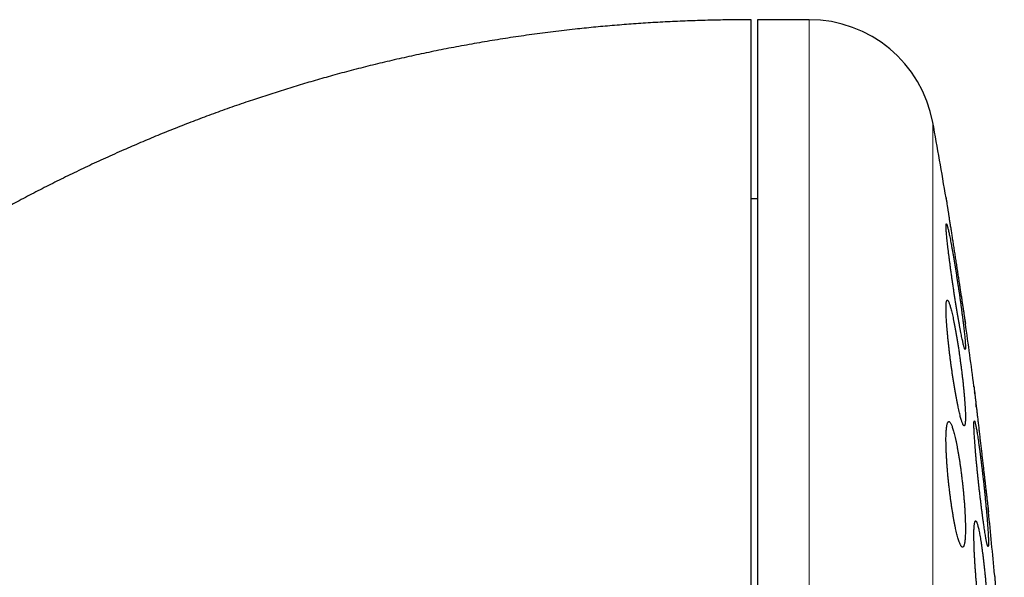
# Model space of a CAD drawing. Header units: millimetres. Extents: x 8 to 303, y 12 to 424.
# Tile 78 of 78: x 284 to 300, y 415 to 424. Entities that reach past the tile are written whole.
import ezdxf

# ---------------------------------------------------------------- set-up
doc = ezdxf.new("R2010")
doc.units = ezdxf.units.MM

msp = doc.modelspace()

# ---------------------------------------------------------------- linework, layer by layer
at = {"color": 7, "linetype": 'Continuous', "lineweight": 30}
for p, q in [((296.767, 424.075), (295.941, 424.075)), ((295.941, 424.075), (295.941, 392.075)), ((295.941, 421.225), (295.841, 421.225)), ((299.254, 419.238), (299.253, 419.241))]:
    msp.add_line(p, q, dxfattribs=at)
at = {"color": 252, "linetype": 'Continuous', "lineweight": 0}
for p, q in [((296.767, 392.075), (296.767, 424.075)), ((298.734, 393.714), (298.734, 422.436))]:
    msp.add_line(p, q, dxfattribs=at)
at = {"color": 7, "linetype": 'Continuous', "lineweight": 30}
for centre, radius, start, end in [((296.767, 422.075), 2, 10.3987, 90), ((220.477, 408.075), 79.564, 9.52332, 10.39867), ((220.477, 408.075), 79.564, 7.33922, 8.0659), ((220.477, 408.075), 79.564, 5.16579, 5.88928)]:
    msp.add_arc(centre, radius, start, end, dxfattribs=at)
for points, knots in [([(295.841, 424.075), (295.731, 424.074), (295.514, 424.073), (295.189, 424.067), (294.868, 424.057), (294.55, 424.044), (294.238, 424.026), (293.931, 424.005), (293.629, 423.981), (293.331, 423.954), (293.017, 423.922), (292.689, 423.883), (292.347, 423.839), (292.009, 423.79), (291.676, 423.737), (291.348, 423.68), (291.024, 423.62), (290.705, 423.556), (290.39, 423.488), (290.079, 423.418), (289.773, 423.344), (289.471, 423.267), (289.179, 423.188), (288.897, 423.108), (288.625, 423.028), (288.356, 422.945), (288.091, 422.86), (287.816, 422.769), (287.531, 422.67), (287.238, 422.565), (286.95, 422.456), (286.667, 422.346), (286.388, 422.233), (286.114, 422.118), (285.836, 421.998), (285.554, 421.872), (285.269, 421.74), (284.989, 421.605), (284.714, 421.47), (284.445, 421.333), (284.181, 421.194), (283.922, 421.054), (283.669, 420.914), (283.421, 420.772), (283.179, 420.63), (282.943, 420.489), (282.714, 420.348), (282.489, 420.206), (282.254, 420.055), (282.009, 419.894), (281.756, 419.722), (281.509, 419.551), (281.269, 419.38), (281.035, 419.21), (280.812, 419.044), (280.598, 418.882), (280.395, 418.724), (280.196, 418.567), (280.004, 418.411), (279.816, 418.257), (279.633, 418.105), (279.456, 417.954), (279.283, 417.804), (279.115, 417.657), (278.953, 417.513), (278.797, 417.371), (278.647, 417.232), (278.5, 417.096), (278.358, 416.961), (278.219, 416.828), (278.084, 416.696), (277.953, 416.567), (277.827, 416.441), (277.705, 416.318), (277.586, 416.197), (277.467, 416.074), (277.346, 415.948), (277.215, 415.809), (277.074, 415.658), (276.922, 415.493), (276.767, 415.322), (276.61, 415.145), (276.45, 414.963), (276.292, 414.78), (276.137, 414.598), (275.986, 414.417), (275.832, 414.231), (275.677, 414.039), (275.519, 413.842), (275.364, 413.644), (275.209, 413.444), (275.057, 413.244), (274.903, 413.038), (274.748, 412.828), (274.592, 412.612), (274.435, 412.391), (274.277, 412.165), (274.118, 411.933), (273.958, 411.696), (273.798, 411.455), (273.639, 411.21), (273.48, 410.961), (273.321, 410.707), (273.16, 410.446), (272.998, 410.177), (272.835, 409.9), (272.672, 409.618), (272.509, 409.33), (272.347, 409.037), (272.186, 408.741), (272.026, 408.439), (271.867, 408.132), (271.707, 407.817), (271.546, 407.493), (271.385, 407.16), (271.225, 406.821), (271.066, 406.475), (270.909, 406.123), (270.752, 405.764), (270.601, 405.409), (270.457, 405.06), (270.318, 404.716), (270.181, 404.367), (270.046, 404.012), (269.911, 403.651), (269.779, 403.284), (269.652, 402.921), (269.531, 402.564), (269.414, 402.212), (269.299, 401.855), (269.187, 401.493), (269.076, 401.126), (268.967, 400.754), (268.86, 400.376), (268.755, 399.993), (268.653, 399.606), (268.553, 399.212), (268.455, 398.814), (268.362, 398.418), (268.273, 398.025), (268.188, 397.635), (268.106, 397.241), (268.026, 396.841), (267.947, 396.429), (267.87, 396.003), (267.795, 395.564), (267.723, 395.119), (267.654, 394.669), (267.589, 394.214), (267.529, 393.762), (267.473, 393.314), (267.422, 392.87), (267.374, 392.421), (267.331, 391.968), (267.29, 391.509), (267.254, 391.046), (267.222, 390.578), (267.193, 390.105), (267.169, 389.628), (267.149, 389.148), (267.133, 388.667), (267.122, 388.184), (267.115, 387.697), (267.114, 387.37), (267.114, 387.206)], [0, 0, 0, 0, 0.006311, 0.012555, 0.018731, 0.024842, 0.030889, 0.036767, 0.042584, 0.048343, 0.054044, 0.060758, 0.067392, 0.073949, 0.08043, 0.086836, 0.09317, 0.099431, 0.105622, 0.111744, 0.117797, 0.123782, 0.129702, 0.135224, 0.140688, 0.146096, 0.151448, 0.156744, 0.162805, 0.168794, 0.174711, 0.180559, 0.186336, 0.192045, 0.197686, 0.203813, 0.209859, 0.215825, 0.221711, 0.227518, 0.233247, 0.238899, 0.244472, 0.249969, 0.255389, 0.260638, 0.265813, 0.270915, 0.275945, 0.28193, 0.28781, 0.293583, 0.29925, 0.304811, 0.310267, 0.315314, 0.320266, 0.325125, 0.329889, 0.334559, 0.339134, 0.343615, 0.348001, 0.352291, 0.356487, 0.360515, 0.36445, 0.368293, 0.372043, 0.375766, 0.379393, 0.382922, 0.386355, 0.38969, 0.3929, 0.396175, 0.399532, 0.402969, 0.407168, 0.411483, 0.415915, 0.420464, 0.425132, 0.429918, 0.434362, 0.438905, 0.443547, 0.448289, 0.453131, 0.458074, 0.462828, 0.467672, 0.472607, 0.477634, 0.482753, 0.487965, 0.49327, 0.498669, 0.504163, 0.509752, 0.515334, 0.52101, 0.526779, 0.532643, 0.53871, 0.544877, 0.551144, 0.557511, 0.563979, 0.570431, 0.576983, 0.583634, 0.590386, 0.59738, 0.60448, 0.611687, 0.619002, 0.626426, 0.63396, 0.641604, 0.648634, 0.655757, 0.662972, 0.670281, 0.677684, 0.685182, 0.692775, 0.69982, 0.706946, 0.714154, 0.721445, 0.728819, 0.736276, 0.743817, 0.751442, 0.759153, 0.766949, 0.774832, 0.782801, 0.790395, 0.798066, 0.805817, 0.813646, 0.821555, 0.83003, 0.838596, 0.847253, 0.856002, 0.864843, 0.873777, 0.882286, 0.890878, 0.899555, 0.908316, 0.917162, 0.926094, 0.935111, 0.944216, 0.953407, 0.962687, 0.971886, 0.981171, 0.990542, 1, 1, 1, 1]), ([(295.841, 412.868), (295.841, 413.021), (295.841, 413.325), (295.841, 413.776), (295.841, 414.222), (295.841, 414.663), (295.841, 415.097), (295.841, 415.518), (295.841, 415.924), (295.841, 416.315), (295.841, 416.699), (295.841, 417.077), (295.841, 417.456), (295.841, 417.834), (295.841, 418.21), (295.841, 418.577), (295.841, 418.934), (295.841, 419.282), (295.841, 419.613), (295.841, 419.929), (295.841, 420.228), (295.841, 420.517), (295.841, 420.797), (295.841, 421.072), (295.841, 421.341), (295.841, 421.604), (295.841, 421.854), (295.841, 422.092), (295.841, 422.317), (295.841, 422.526), (295.841, 422.718), (295.841, 422.895), (295.841, 423.06), (295.841, 423.212), (295.841, 423.356), (295.841, 423.489), (295.841, 423.612), (295.841, 423.719), (295.841, 423.813), (295.841, 423.893), (295.841, 423.957), (295.841, 424.007), (295.841, 424.043), (295.841, 424.065), (295.841, 424.075), (295.841, 424.074), (295.841, 424.073)], [0, 0, 0, 0, 0.023724, 0.047411, 0.071081, 0.094756, 0.118457, 0.142192, 0.164539, 0.186862, 0.209179, 0.231507, 0.253865, 0.277593, 0.301282, 0.324952, 0.348626, 0.372324, 0.396057, 0.418404, 0.440727, 0.463043, 0.485372, 0.50773, 0.531458, 0.555147, 0.578817, 0.602491, 0.626188, 0.649922, 0.672269, 0.694592, 0.716908, 0.739237, 0.761595, 0.785323, 0.809012, 0.832682, 0.856355, 0.880053, 0.903784, 0.926128, 0.94845, 0.970767, 0.993098, 1, 1, 1, 1]), ([(298.944, 421.238), (298.944, 421.238), (298.945, 421.236), (298.946, 421.228), (298.948, 421.217), (298.949, 421.208), (298.951, 421.196), (298.954, 421.179), (298.957, 421.154), (298.962, 421.124), (298.966, 421.096), (298.97, 421.073), (298.974, 421.049), (298.979, 421.016), (298.986, 420.971), (298.993, 420.922), (299, 420.88), (299.005, 420.847), (299.01, 420.813), (299.018, 420.766), (299.027, 420.706), (299.037, 420.644), (299.045, 420.592), (299.051, 420.551), (299.057, 420.511), (299.066, 420.456), (299.076, 420.387), (299.087, 420.318), (299.096, 420.261), (299.102, 420.218), (299.109, 420.175), (299.118, 420.118), (299.126, 420.063), (299.135, 420.008), (299.141, 419.967), (299.148, 419.926), (299.154, 419.885), (299.16, 419.845), (299.168, 419.793), (299.176, 419.743), (299.183, 419.695), (299.189, 419.66), (299.194, 419.625), (299.199, 419.592), (299.204, 419.559), (299.211, 419.518), (299.216, 419.48), (299.222, 419.445), (299.226, 419.42), (299.229, 419.396), (299.233, 419.374), (299.236, 419.353), (299.24, 419.328), (299.244, 419.301), (299.248, 419.279), (299.25, 419.265), (299.251, 419.256), (299.252, 419.249), (299.253, 419.243), (299.254, 419.239), (299.254, 419.239), (299.254, 419.238)], [0, 0, 0, 0, 0.02598, 0.052141, 0.065498, 0.07888, 0.092336, 0.105816, 0.131796, 0.157955, 0.171307, 0.184683, 0.198132, 0.211605, 0.237726, 0.264026, 0.277446, 0.29089, 0.304407, 0.317948, 0.344361, 0.370955, 0.384527, 0.398122, 0.411791, 0.425484, 0.452173, 0.479045, 0.492762, 0.506502, 0.520318, 0.534159, 0.560985, 0.574483, 0.588004, 0.601795, 0.615612, 0.629506, 0.643426, 0.670186, 0.683652, 0.697141, 0.710903, 0.724692, 0.738558, 0.752451, 0.77897, 0.792315, 0.805683, 0.819325, 0.832991, 0.846735, 0.860506, 0.88672, 0.913118, 0.9266, 0.940107, 0.953691, 0.9673, 0.983628, 1, 1, 1, 1]), ([(298.946, 421.226), (298.946, 421.227), (298.946, 421.23), (298.945, 421.234), (298.945, 421.238), (298.944, 421.238), (298.944, 421.238)], [0, 0, 0, 0, 0.068828, 0.342563, 0.670832, 1, 1, 1, 1]), ([(298.95, 420.824), (298.949, 420.824), (298.947, 420.823), (298.946, 420.816), (298.945, 420.805), (298.944, 420.789), (298.945, 420.77), (298.946, 420.746), (298.948, 420.717), (298.95, 420.685), (298.953, 420.65), (298.957, 420.61), (298.961, 420.567), (298.966, 420.521), (298.972, 420.472), (298.978, 420.419), (298.985, 420.365), (298.992, 420.307), (299, 420.248), (299.008, 420.186), (299.016, 420.123), (299.025, 420.058), (299.035, 419.992), (299.044, 419.926), (299.054, 419.858), (299.064, 419.791), (299.074, 419.723), (299.085, 419.656), (299.095, 419.59), (299.106, 419.524), (299.116, 419.46), (299.127, 419.397), (299.137, 419.337), (299.147, 419.278), (299.157, 419.222), (299.167, 419.169), (299.176, 419.119), (299.185, 419.072), (299.194, 419.029), (299.202, 418.989), (299.21, 418.953), (299.217, 418.922), (299.223, 418.894), (299.229, 418.871), (299.235, 418.853), (299.239, 418.839), (299.244, 418.829), (299.247, 418.824), (299.25, 418.824), (299.252, 418.828), (299.253, 418.836), (299.254, 418.849), (299.254, 418.867), (299.253, 418.888), (299.252, 418.914), (299.25, 418.944), (299.247, 418.978), (299.244, 419.015), (299.24, 419.056), (299.235, 419.101), (299.23, 419.148), (299.224, 419.199), (299.217, 419.252), (299.211, 419.309), (299.203, 419.367), (299.195, 419.427), (299.187, 419.49), (299.178, 419.553), (299.169, 419.619), (299.16, 419.685), (299.15, 419.752), (299.14, 419.819), (299.13, 419.887), (299.119, 419.954), (299.109, 420.022), (299.099, 420.088), (299.088, 420.152), (299.078, 420.216), (299.067, 420.278), (299.057, 420.338), (299.047, 420.395), (299.037, 420.45), (299.027, 420.502), (299.018, 420.55), (299.009, 420.596), (299.001, 420.638), (298.993, 420.675), (298.986, 420.709), (298.979, 420.739), (298.972, 420.764), (298.967, 420.785), (298.961, 420.802), (298.957, 420.815), (298.953, 420.823), (298.951, 420.823), (298.95, 420.824)], [0, 0, 0, 0, 0.010534, 0.021103, 0.031685, 0.042255, 0.052788, 0.063322, 0.073891, 0.084472, 0.095042, 0.105575, 0.116122, 0.126703, 0.137298, 0.14788, 0.158427, 0.169061, 0.17973, 0.190411, 0.201081, 0.211715, 0.222471, 0.233263, 0.244067, 0.254859, 0.265616, 0.276477, 0.287376, 0.298286, 0.309185, 0.320046, 0.33095, 0.341891, 0.352844, 0.363785, 0.374688, 0.38555, 0.396449, 0.407361, 0.41826, 0.429121, 0.439875, 0.450667, 0.461471, 0.472263, 0.483016, 0.493646, 0.504314, 0.514993, 0.52566, 0.53629, 0.546835, 0.557416, 0.568009, 0.578591, 0.589136, 0.59967, 0.610239, 0.620821, 0.631391, 0.641925, 0.652526, 0.663162, 0.67381, 0.684447, 0.695048, 0.705764, 0.716517, 0.727281, 0.738034, 0.748751, 0.759583, 0.770453, 0.781334, 0.792204, 0.803036, 0.813935, 0.824871, 0.83582, 0.846756, 0.857655, 0.868539, 0.87946, 0.890395, 0.901316, 0.912199, 0.922992, 0.933823, 0.944666, 0.955497, 0.966289, 0.977521, 0.988768, 1, 1, 1, 1]), ([(298.965, 419.609), (298.963, 419.608), (298.96, 419.607), (298.956, 419.601), (298.952, 419.589), (298.949, 419.574), (298.947, 419.554), (298.945, 419.53), (298.945, 419.502), (298.944, 419.47), (298.945, 419.434), (298.946, 419.394), (298.948, 419.351), (298.95, 419.305), (298.953, 419.255), (298.957, 419.203), (298.962, 419.148), (298.967, 419.091), (298.972, 419.031), (298.979, 418.97), (298.985, 418.907), (298.993, 418.843), (299, 418.777), (299.009, 418.711), (299.017, 418.644), (299.026, 418.577), (299.035, 418.51), (299.045, 418.443), (299.055, 418.377), (299.065, 418.312), (299.075, 418.248), (299.086, 418.186), (299.096, 418.125), (299.107, 418.067), (299.117, 418.011), (299.128, 417.957), (299.138, 417.907), (299.148, 417.86), (299.158, 417.817), (299.168, 417.777), (299.177, 417.741), (299.186, 417.709), (299.195, 417.681), (299.203, 417.658), (299.21, 417.639), (299.217, 417.624), (299.224, 417.614), (299.23, 417.609), (299.235, 417.608), (299.24, 417.612), (299.244, 417.621), (299.247, 417.634), (299.25, 417.651), (299.252, 417.673), (299.253, 417.699), (299.254, 417.729), (299.254, 417.763), (299.253, 417.801), (299.252, 417.842), (299.249, 417.887), (299.247, 417.934), (299.243, 417.985), (299.239, 418.038), (299.234, 418.094), (299.229, 418.153), (299.223, 418.213), (299.217, 418.275), (299.21, 418.339), (299.202, 418.404), (299.194, 418.47), (299.186, 418.536), (299.177, 418.603), (299.168, 418.67), (299.159, 418.737), (299.149, 418.804), (299.139, 418.87), (299.129, 418.934), (299.119, 418.997), (299.108, 419.059), (299.098, 419.119), (299.087, 419.176), (299.077, 419.231), (299.066, 419.283), (299.056, 419.332), (299.046, 419.377), (299.036, 419.419), (299.027, 419.457), (299.017, 419.492), (299.009, 419.522), (299, 419.548), (298.992, 419.569), (298.985, 419.587), (298.978, 419.599), (298.971, 419.607), (298.967, 419.608), (298.965, 419.609)], [0, 0, 0, 0, 0.010558, 0.021153, 0.031759, 0.042353, 0.052911, 0.063471, 0.074068, 0.084676, 0.095273, 0.105833, 0.116361, 0.126924, 0.1375, 0.148064, 0.158593, 0.169153, 0.179748, 0.190356, 0.200952, 0.211513, 0.222172, 0.232867, 0.243574, 0.254269, 0.264928, 0.27571, 0.286529, 0.29736, 0.308179, 0.318961, 0.329839, 0.340753, 0.35168, 0.362594, 0.373471, 0.384373, 0.395312, 0.406264, 0.417202, 0.428103, 0.438946, 0.449826, 0.460719, 0.471598, 0.48244, 0.493166, 0.503931, 0.514707, 0.525471, 0.536197, 0.546803, 0.557447, 0.568102, 0.578746, 0.589352, 0.599888, 0.610459, 0.621043, 0.631615, 0.64215, 0.652693, 0.663271, 0.673861, 0.684439, 0.694982, 0.705606, 0.716264, 0.726935, 0.737594, 0.748218, 0.758962, 0.769741, 0.780533, 0.791313, 0.802057, 0.81291, 0.8238, 0.834702, 0.845592, 0.856445, 0.867347, 0.878288, 0.889241, 0.900181, 0.911084, 0.921953, 0.932861, 0.943781, 0.954688, 0.965557, 0.977033, 0.988524, 1, 1, 1, 1]), ([(299.251, 419.258), (299.251, 419.258), (299.25, 419.262), (299.249, 419.267), (299.249, 419.271), (299.249, 419.272)], [0, 0, 0, 0, 0.164418, 0.823956, 1, 1, 1, 1]), ([(299.389, 418.238), (299.389, 418.238), (299.389, 418.236), (299.39, 418.228), (299.392, 418.217), (299.393, 418.208), (299.394, 418.196), (299.396, 418.179), (299.399, 418.153), (299.403, 418.123), (299.406, 418.095), (299.408, 418.072), (299.411, 418.048), (299.415, 418.014), (299.42, 417.969), (299.426, 417.919), (299.431, 417.877), (299.435, 417.844), (299.439, 417.809), (299.444, 417.763), (299.451, 417.702), (299.459, 417.639), (299.465, 417.587), (299.469, 417.547), (299.474, 417.506), (299.48, 417.451), (299.488, 417.383), (299.496, 417.313), (299.503, 417.257), (299.508, 417.214), (299.513, 417.171), (299.519, 417.114), (299.526, 417.059), (299.532, 417.004), (299.537, 416.964), (299.542, 416.923), (299.546, 416.882), (299.551, 416.842), (299.557, 416.791), (299.563, 416.741), (299.568, 416.694), (299.572, 416.659), (299.576, 416.624), (299.58, 416.591), (299.584, 416.559), (299.589, 416.518), (299.594, 416.471), (299.599, 416.428), (299.603, 416.397), (299.605, 416.374), (299.608, 416.353), (299.611, 416.328), (299.614, 416.301), (299.616, 416.279), (299.618, 416.265), (299.619, 416.256), (299.62, 416.249), (299.62, 416.243), (299.621, 416.239), (299.621, 416.239), (299.621, 416.238)], [0, 0, 0, 0, 0.026148, 0.052478, 0.065921, 0.079389, 0.092931, 0.106498, 0.132646, 0.158975, 0.172415, 0.185879, 0.199417, 0.21298, 0.239209, 0.265618, 0.279097, 0.292601, 0.306177, 0.319779, 0.346174, 0.37275, 0.386315, 0.399904, 0.413567, 0.427255, 0.453805, 0.480539, 0.494185, 0.507857, 0.521603, 0.535374, 0.562, 0.575397, 0.588817, 0.602505, 0.616218, 0.630008, 0.643823, 0.670411, 0.683789, 0.697191, 0.710862, 0.724559, 0.738332, 0.752131, 0.778584, 0.805222, 0.818825, 0.832453, 0.846158, 0.859888, 0.886169, 0.912633, 0.926147, 0.939685, 0.953299, 0.966939, 0.983447, 1, 1, 1, 1]), ([(299.391, 418.226), (299.39, 418.226), (299.39, 418.23), (299.39, 418.234), (299.389, 418.238), (299.389, 418.238), (299.389, 418.238)], [0, 0, 0, 0, 0.067591, 0.339951, 0.669522, 1, 1, 1, 1]), ([(299.403, 418.118), (299.403, 418.12), (299.402, 418.129), (299.401, 418.139), (299.4, 418.146), (299.4, 418.148)], [0, 0, 0, 0, 0.160218, 0.797866, 1, 1, 1, 1]), ([(299.427, 417.912), (299.427, 417.914), (299.425, 417.927), (299.423, 417.943), (299.422, 417.956), (299.422, 417.959)], [0, 0, 0, 0, 0.126419, 0.780049, 1, 1, 1, 1]), ([(298.99, 417.676), (298.987, 417.675), (298.983, 417.674), (298.976, 417.667), (298.97, 417.656), (298.965, 417.641), (298.96, 417.621), (298.956, 417.597), (298.952, 417.568), (298.949, 417.536), (298.947, 417.499), (298.945, 417.459), (298.944, 417.416), (298.944, 417.369), (298.945, 417.319), (298.946, 417.267), (298.948, 417.212), (298.951, 417.154), (298.954, 417.094), (298.958, 417.033), (298.962, 416.97), (298.967, 416.906), (298.973, 416.84), (298.979, 416.774), (298.986, 416.708), (298.994, 416.641), (299.001, 416.574), (299.01, 416.508), (299.018, 416.442), (299.027, 416.377), (299.037, 416.314), (299.046, 416.252), (299.056, 416.192), (299.066, 416.134), (299.077, 416.078), (299.087, 416.025), (299.098, 415.975), (299.108, 415.928), (299.119, 415.885), (299.129, 415.845), (299.139, 415.809), (299.15, 415.777), (299.159, 415.749), (299.169, 415.725), (299.178, 415.706), (299.187, 415.691), (299.196, 415.681), (299.204, 415.676), (299.211, 415.675), (299.218, 415.679), (299.225, 415.688), (299.231, 415.701), (299.236, 415.719), (299.24, 415.741), (299.244, 415.767), (299.248, 415.797), (299.25, 415.831), (299.252, 415.869), (299.253, 415.911), (299.254, 415.956), (299.254, 416.004), (299.253, 416.055), (299.251, 416.109), (299.249, 416.165), (299.246, 416.224), (299.243, 416.284), (299.239, 416.346), (299.234, 416.41), (299.228, 416.475), (299.222, 416.54), (299.216, 416.607), (299.209, 416.673), (299.201, 416.74), (299.193, 416.807), (299.185, 416.873), (299.176, 416.938), (299.167, 417.002), (299.158, 417.065), (299.148, 417.126), (299.138, 417.186), (299.127, 417.243), (299.117, 417.297), (299.107, 417.349), (299.096, 417.397), (299.086, 417.443), (299.075, 417.485), (299.065, 417.523), (299.055, 417.557), (299.045, 417.588), (299.035, 417.614), (299.025, 417.635), (299.016, 417.653), (299.007, 417.666), (298.998, 417.674), (298.993, 417.675), (298.99, 417.676)], [0, 0, 0, 0, 0.010625, 0.021287, 0.03196, 0.042621, 0.053246, 0.063875, 0.07454, 0.085218, 0.095884, 0.106512, 0.117071, 0.127666, 0.138274, 0.148869, 0.159428, 0.169956, 0.18052, 0.191096, 0.20166, 0.212189, 0.222767, 0.23338, 0.244006, 0.25462, 0.265198, 0.275885, 0.286607, 0.297342, 0.308065, 0.318752, 0.32956, 0.340405, 0.351262, 0.362107, 0.372915, 0.383805, 0.394733, 0.405672, 0.4166, 0.427489, 0.438384, 0.449317, 0.460262, 0.471195, 0.482089, 0.492908, 0.503766, 0.514635, 0.525492, 0.536311, 0.547008, 0.557743, 0.568491, 0.579225, 0.589922, 0.600507, 0.611128, 0.621762, 0.632383, 0.642967, 0.653497, 0.664063, 0.674641, 0.685207, 0.695737, 0.706292, 0.716883, 0.727486, 0.738077, 0.748632, 0.759281, 0.769965, 0.780662, 0.791347, 0.801996, 0.812767, 0.823575, 0.834395, 0.845202, 0.855974, 0.866845, 0.877753, 0.888673, 0.899581, 0.910452, 0.921355, 0.932295, 0.943248, 0.954188, 0.96509, 0.976722, 0.988369, 1, 1, 1, 1]), ([(299.396, 417.686), (299.395, 417.685), (299.394, 417.684), (299.392, 417.677), (299.39, 417.666), (299.389, 417.651), (299.389, 417.631), (299.389, 417.607), (299.39, 417.578), (299.391, 417.546), (299.393, 417.51), (299.395, 417.47), (299.398, 417.427), (299.401, 417.38), (299.404, 417.33), (299.409, 417.277), (299.413, 417.222), (299.418, 417.164), (299.423, 417.104), (299.429, 417.042), (299.435, 416.979), (299.442, 416.914), (299.448, 416.848), (299.455, 416.781), (299.462, 416.714), (299.47, 416.646), (299.477, 416.579), (299.485, 416.512), (299.493, 416.446), (299.501, 416.381), (299.508, 416.317), (299.516, 416.255), (299.524, 416.195), (299.532, 416.137), (299.539, 416.081), (299.547, 416.028), (299.554, 415.979), (299.561, 415.932), (299.568, 415.889), (299.574, 415.85), (299.581, 415.814), (299.586, 415.783), (299.592, 415.756), (299.597, 415.733), (299.601, 415.714), (299.606, 415.7), (299.609, 415.691), (299.612, 415.686), (299.615, 415.686), (299.617, 415.69), (299.619, 415.698), (299.62, 415.711), (299.621, 415.729), (299.621, 415.751), (299.621, 415.777), (299.62, 415.807), (299.618, 415.841), (299.616, 415.879), (299.614, 415.92), (299.611, 415.965), (299.608, 416.013), (299.604, 416.064), (299.6, 416.118), (299.595, 416.175), (299.59, 416.234), (299.584, 416.294), (299.578, 416.357), (299.572, 416.421), (299.566, 416.487), (299.559, 416.553), (299.552, 416.62), (299.545, 416.687), (299.537, 416.755), (299.53, 416.822), (299.522, 416.889), (299.514, 416.955), (299.506, 417.019), (299.498, 417.082), (299.491, 417.144), (299.483, 417.203), (299.475, 417.26), (299.468, 417.314), (299.46, 417.365), (299.453, 417.414), (299.446, 417.459), (299.439, 417.5), (299.433, 417.538), (299.427, 417.571), (299.421, 417.601), (299.416, 417.626), (299.411, 417.647), (299.407, 417.664), (299.403, 417.677), (299.399, 417.684), (299.397, 417.685), (299.396, 417.686)], [0, 0, 0, 0, 0.010614, 0.021264, 0.031926, 0.042576, 0.053189, 0.063803, 0.074453, 0.085116, 0.095766, 0.10638, 0.116993, 0.127641, 0.138303, 0.148952, 0.159565, 0.170218, 0.180907, 0.191609, 0.202299, 0.212952, 0.223673, 0.234429, 0.245198, 0.255955, 0.266676, 0.277461, 0.288283, 0.299117, 0.309939, 0.320724, 0.331544, 0.3424, 0.353269, 0.364125, 0.374944, 0.385751, 0.396596, 0.407453, 0.418297, 0.429104, 0.439858, 0.450649, 0.461453, 0.472244, 0.482998, 0.493681, 0.504402, 0.515135, 0.525855, 0.536538, 0.547166, 0.557829, 0.568505, 0.579169, 0.589796, 0.600406, 0.611051, 0.621709, 0.632354, 0.642964, 0.6536, 0.664273, 0.674958, 0.685631, 0.696269, 0.706967, 0.717701, 0.728447, 0.739182, 0.74988, 0.760647, 0.77145, 0.782266, 0.793069, 0.803836, 0.814649, 0.825499, 0.836362, 0.847211, 0.858024, 0.868841, 0.879694, 0.89056, 0.901413, 0.912229, 0.923003, 0.933815, 0.944639, 0.95545, 0.966224, 0.977478, 0.988746, 1, 1, 1, 1]), ([(299.583, 416.566), (299.583, 416.567), (299.582, 416.571), (299.582, 416.576), (299.581, 416.58)], [0, 0, 0, 0, 0.214381, 1, 1, 1, 1]), ([(299.616, 416.277), (299.616, 416.279), (299.616, 416.284), (299.615, 416.29), (299.614, 416.297), (299.614, 416.298)], [0, 0, 0, 0, 0.211434, 0.856118, 1, 1, 1, 1]), ([(299.621, 416.238), (299.621, 416.239), (299.621, 416.241), (299.62, 416.248), (299.619, 416.253), (299.619, 416.254)], [0, 0, 0, 0, 0.468436, 0.940135, 1, 1, 1, 1]), ([(299.416, 416.095), (299.415, 416.094), (299.411, 416.093), (299.407, 416.086), (299.403, 416.075), (299.4, 416.059), (299.397, 416.039), (299.394, 416.015), (299.392, 415.987), (299.39, 415.954), (299.389, 415.918), (299.389, 415.878), (299.389, 415.834), (299.39, 415.787), (299.391, 415.737), (299.392, 415.684), (299.394, 415.629), (299.397, 415.571), (299.4, 415.511), (299.404, 415.449), (299.408, 415.386), (299.412, 415.321), (299.417, 415.255), (299.422, 415.189), (299.428, 415.122), (299.434, 415.055), (299.44, 414.988), (299.447, 414.921), (299.454, 414.855), (299.461, 414.79), (299.468, 414.727), (299.476, 414.665), (299.484, 414.605), (299.491, 414.547), (299.499, 414.492), (299.507, 414.439), (299.515, 414.389), (299.523, 414.343), (299.53, 414.3), (299.538, 414.26), (299.546, 414.225), (299.553, 414.193), (299.56, 414.166), (299.567, 414.143), (299.573, 414.124), (299.579, 414.109), (299.585, 414.1), (299.591, 414.095), (299.596, 414.094), (299.601, 414.098), (299.605, 414.107), (299.609, 414.12), (299.612, 414.138), (299.615, 414.16), (299.617, 414.186), (299.619, 414.216), (299.62, 414.25), (299.621, 414.289), (299.621, 414.33), (299.621, 414.375), (299.62, 414.424), (299.619, 414.475), (299.617, 414.529), (299.614, 414.585), (299.612, 414.644), (299.608, 414.705), (299.605, 414.768), (299.6, 414.832), (299.596, 414.897), (299.591, 414.963), (299.585, 415.03), (299.579, 415.097), (299.573, 415.164), (299.567, 415.231), (299.56, 415.297), (299.553, 415.363), (299.546, 415.427), (299.539, 415.49), (299.531, 415.551), (299.523, 415.61), (299.515, 415.667), (299.508, 415.721), (299.5, 415.772), (299.492, 415.821), (299.484, 415.866), (299.476, 415.907), (299.469, 415.945), (299.461, 415.979), (299.454, 416.009), (299.447, 416.034), (299.441, 416.055), (299.434, 416.073), (299.428, 416.085), (299.422, 416.093), (299.418, 416.094), (299.416, 416.095)], [0, 0, 0, 0, 0.010649, 0.021334, 0.032032, 0.042717, 0.053366, 0.064017, 0.074704, 0.085404, 0.096091, 0.106742, 0.117359, 0.128013, 0.138679, 0.149333, 0.15995, 0.170562, 0.18121, 0.191871, 0.202519, 0.213132, 0.223783, 0.23447, 0.24517, 0.255857, 0.266509, 0.277227, 0.287981, 0.298747, 0.309502, 0.32022, 0.331003, 0.341823, 0.352655, 0.363475, 0.374259, 0.385078, 0.395933, 0.406802, 0.417658, 0.428476, 0.439285, 0.45013, 0.460989, 0.471834, 0.482642, 0.493398, 0.504192, 0.514998, 0.525792, 0.536548, 0.547234, 0.557957, 0.568692, 0.579415, 0.590101, 0.600729, 0.611395, 0.622072, 0.632737, 0.643366, 0.653975, 0.66462, 0.675278, 0.685923, 0.696532, 0.707168, 0.717839, 0.728522, 0.739194, 0.749829, 0.760525, 0.771256, 0.782, 0.792732, 0.803428, 0.814193, 0.824994, 0.835807, 0.846608, 0.857373, 0.868185, 0.879034, 0.889895, 0.900744, 0.911556, 0.922373, 0.933227, 0.944094, 0.954948, 0.965765, 0.977171, 0.988593, 1, 1, 1, 1]), ([(299.718, 415.238), (299.718, 415.238), (299.718, 415.236), (299.719, 415.227), (299.719, 415.217), (299.72, 415.207), (299.721, 415.196), (299.722, 415.179), (299.724, 415.153), (299.727, 415.122), (299.729, 415.094), (299.731, 415.071), (299.733, 415.047), (299.735, 415.013), (299.739, 414.967), (299.743, 414.917), (299.746, 414.875), (299.749, 414.841), (299.751, 414.807), (299.755, 414.76), (299.76, 414.699), (299.765, 414.636), (299.769, 414.584), (299.772, 414.544), (299.775, 414.502), (299.779, 414.448), (299.785, 414.379), (299.79, 414.31), (299.794, 414.253), (299.798, 414.211), (299.801, 414.168), (299.805, 414.112), (299.811, 414.043), (299.816, 413.975), (299.82, 413.921), (299.823, 413.88), (299.826, 413.841), (299.83, 413.789), (299.835, 413.728), (299.84, 413.669), (299.843, 413.624), (299.846, 413.591), (299.848, 413.558), (299.851, 413.518), (299.855, 413.471), (299.858, 413.428), (299.861, 413.397), (299.863, 413.374), (299.864, 413.354), (299.866, 413.328), (299.868, 413.301), (299.87, 413.279), (299.871, 413.265), (299.872, 413.256), (299.872, 413.249), (299.873, 413.243), (299.873, 413.239), (299.873, 413.239), (299.873, 413.238)], [0, 0, 0, 0, 0.026269, 0.05272, 0.066225, 0.079754, 0.093357, 0.106986, 0.133255, 0.159706, 0.173209, 0.186737, 0.200339, 0.213966, 0.240271, 0.266758, 0.280279, 0.293825, 0.307444, 0.321089, 0.347469, 0.374033, 0.387592, 0.401177, 0.414835, 0.428519, 0.454969, 0.481603, 0.495199, 0.508821, 0.522517, 0.536238, 0.562722, 0.58939, 0.603005, 0.616645, 0.63036, 0.644101, 0.670568, 0.697219, 0.710826, 0.724459, 0.738166, 0.7519, 0.778306, 0.804896, 0.818472, 0.832074, 0.845751, 0.859453, 0.885782, 0.912294, 0.92583, 0.939391, 0.953028, 0.966689, 0.983322, 1, 1, 1, 1]), ([(299.718, 415.236), (299.718, 415.237), (299.718, 415.238), (299.718, 415.238), (299.718, 415.238)], [0, 0, 0, 0, 0.164896, 1, 1, 1, 1])]:
    msp.add_open_spline(points, degree=3, knots=knots, dxfattribs=at)

doc.saveas('drawing.dxf')
